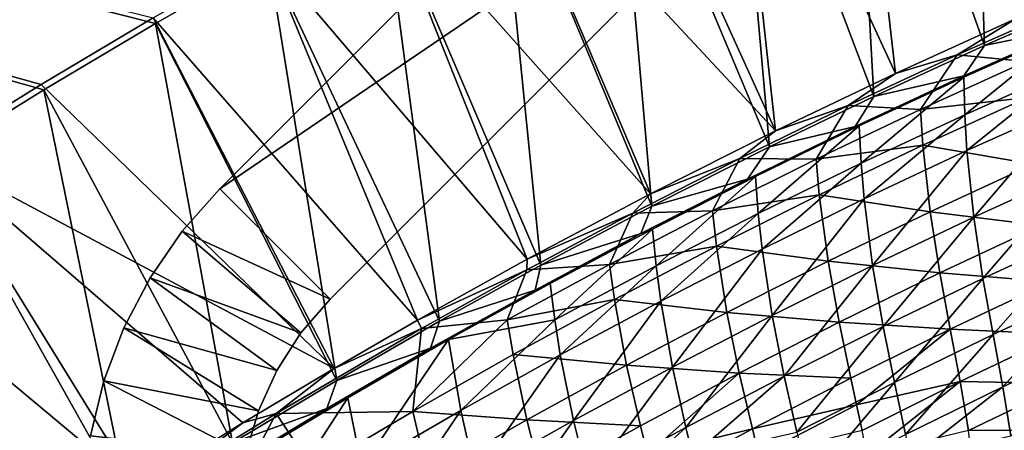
# Model space of a CAD drawing. Header units: metres. Extents: x -1 to 1402, y -1402 to 1.
# Tile 201 of 256: x 457 to 583, y -176 to -123. Entities that reach past the tile are written whole.
import ezdxf

# ---------------------------------------------------------------- set-up
doc = ezdxf.new("R2010")
doc.units = ezdxf.units.M

msp = doc.modelspace()

# ---------------------------------------------------------------- linework, layer by layer
at = {"layer": 'None0'}
for points in [[(11.242748, -7.263255), (445.420502, -141.127594), (459.60553, -132.340759)], [(459.60553, -132.340759), (473.944519, -123.807503), (11.242748, -7.263255)], [(473.944519, -123.807503), (488.434204, -115.532715), (11.242748, -7.263255)], [(11.242748, -7.263255, -3), (473.628601, -123.095764, -3), (459.272522, -131.637451, -3)], [(459.272522, -131.637451, -3), (445.070618, -140.433121, -3), (11.242748, -7.263255, -3)], [(580.232666, -126.645905, -29.541725), (578.341919, -71.605064), (563.022095, -78.217552)], [(580.232666, -126.645905, -29.541725), (594.295898, -120.49382, -29.542084), (578.341919, -71.605064)], [(562.812622, -77.463814, -3), (568.834473, -130.21492, -32.126598), (547.603577, -84.373436, -3)], [(566.057861, -133.163712, -29.541361), (563.022095, -78.217552), (547.831238, -85.121246)], [(584.300415, -123.202789, -32.126995), (568.834473, -130.21492, -32.126598), (562.812622, -77.463814, -3)], [(566.057861, -133.163712, -29.541361), (580.232666, -126.645905, -29.541725), (563.022095, -78.217552)], [(547.603577, -84.373436, -3), (553.415039, -137.586761, -32.126205), (532.527649, -91.568794, -3)], [(568.834473, -130.21492, -32.126598), (553.415039, -137.586761, -32.126205), (547.603577, -84.373436, -3)], [(552.666199, -139.61821, -29.541018), (547.831238, -85.121246), (532.773315, -92.310226)], [(552.666199, -139.61821, -29.541018), (566.057861, -133.163712, -29.541361), (547.831238, -85.121246)], [(553.415039, -137.586761, -32.126205), (517.588623, -99.044159, -3), (532.527649, -91.568794, -3)], [(537.578003, -147.24173, -29.54064), (532.773315, -92.310226), (517.852112, -99.778801)], [(537.578003, -147.24173, -29.54064), (552.666199, -139.61821, -29.541018), (532.773315, -92.310226)], [(537.407288, -145.649628, -32.125801), (502.790039, -106.793991, -3), (517.588623, -99.044159, -3)], [(553.415039, -137.586761, -32.126205), (537.407288, -145.649628, -32.125801), (517.588623, -99.044159, -3)], [(523.345032, -154.780685, -29.540298), (517.852112, -99.778801), (503.071228, -107.521416)], [(523.345032, -154.780685, -29.540298), (537.578003, -147.24173, -29.54064), (517.852112, -99.778801)], [(521.588806, -154.035538, -32.125423), (488.135559, -114.812927, -3), (502.790039, -106.793991, -3)], [(537.407288, -145.649628, -32.125801), (521.588806, -154.035538, -32.125423), (502.790039, -106.793991, -3)], [(510.370972, -161.952545, -29.540003), (503.071228, -107.521416), (488.434204, -115.532715)], [(510.370972, -161.952545, -29.540003), (523.345032, -154.780685, -29.540298), (503.071228, -107.521416)], [(507.524811, -161.848038, -32.125107), (473.628601, -123.095764, -3), (488.135559, -114.812927, -3)], [(521.588806, -154.035538, -32.125423), (507.524811, -161.848038, -32.125107), (488.135559, -114.812927, -3)], [(497.171967, -169.548035, -29.539728), (488.434204, -115.532715), (473.944519, -123.807503)], [(497.171967, -169.548035, -29.539728), (510.370972, -161.952545, -29.540003), (488.434204, -115.532715)], [(580.232666, -126.645905, -29.541725), (591.634827, -124.308807, -30.957695), (594.295898, -120.49382, -29.542084)], [(576.731995, -127.841568, -32.845062), (584.300415, -123.202789, -32.126995), (590.83606, -121.596039, -32.845074)], [(576.731995, -127.841568, -32.845062), (590.83606, -121.596039, -32.845074), (585.534973, -128.691864, -60.699944)], [(496.840607, -168.012024, -32.124886), (459.272522, -131.637451, -3), (473.628601, -123.095764, -3)], [(507.524811, -161.848038, -32.125107), (496.840607, -168.012024, -32.124886), (473.628601, -123.095764, -3)], [(568.834473, -130.21492, -32.126598), (584.300415, -123.202789, -32.126995), (576.731995, -127.841568, -32.845062)], [(483.796387, -177.55954, -29.539478), (473.944519, -123.807503), (459.60553, -132.340759)], [(483.796387, -177.55954, -29.539478), (497.171967, -169.548035, -29.539728), (473.944519, -123.807503)], [(577.566223, -130.714218, -32.359455), (591.059265, -124.724678, -32.358475), (577.592163, -130.534195, -30.957979)], [(591.059265, -124.724678, -32.358475), (577.566223, -130.714218, -32.359455), (577.707031, -135.51712, -60.230518)], [(577.592163, -130.534195, -30.957979), (591.059265, -124.724678, -32.358475), (591.634827, -124.308807, -30.957695)], [(577.592163, -130.534195, -30.957979), (591.634827, -124.308807, -30.957695), (580.232666, -126.645905, -29.541725)], [(591.059265, -124.724678, -32.358475), (577.707031, -135.51712, -60.230518), (591.092163, -129.545959, -60.229717)], [(566.057861, -133.163712, -29.541361), (577.592163, -130.534195, -30.957979), (580.232666, -126.645905, -29.541725)], [(562.746094, -134.348923, -32.845047), (568.834473, -130.21492, -32.126598), (576.731995, -127.841568, -32.845062)], [(562.746094, -134.348923, -32.845047), (576.731995, -127.841568, -32.845062), (572.036743, -134.82608, -60.700226)], [(572.036743, -134.82608, -60.700226), (576.731995, -127.841568, -32.845062), (585.534973, -128.691864, -60.699944)], [(572.036743, -134.82608, -60.700226), (585.534973, -128.691864, -60.699944), (585.737061, -133.288254, -88.591904)], [(591.092163, -129.545959, -60.229717), (577.707031, -135.51712, -60.230518), (577.984985, -140.101135, -88.135147)], [(591.092163, -129.545959, -60.229717), (577.984985, -140.101135, -88.135147), (591.266541, -134.145279, -88.135345)], [(553.415039, -137.586761, -32.126205), (568.834473, -130.21492, -32.126598), (562.746094, -134.348923, -32.845047)], [(563.665527, -137.018555, -30.958315), (577.566223, -130.714218, -32.359455), (577.592163, -130.534195, -30.957979)], [(563.665527, -137.018555, -30.958315), (577.592163, -130.534195, -30.957979), (566.057861, -133.163712, -29.541361)], [(564.164551, -136.952576, -32.360439), (577.566223, -130.714218, -32.359455), (563.665527, -137.018555, -30.958315)], [(577.566223, -130.714218, -32.359455), (564.164551, -136.952576, -32.360439), (564.415833, -141.732758, -60.231087)], [(577.566223, -130.714218, -32.359455), (564.415833, -141.732758, -60.231087), (577.707031, -135.51712, -60.230518)], [(459.272522, -131.637451, -3), (496.840607, -168.012024, -32.124886), (445.070618, -140.433121, -3)], [(470.560699, -185.805908, -29.539268), (459.60553, -132.340759), (445.420502, -141.127594)], [(470.560699, -185.805908, -29.539268), (483.796387, -177.55954, -29.539478), (459.60553, -132.340759)], [(552.666199, -139.61821, -29.541018), (563.665527, -137.018555, -30.958315), (566.057861, -133.163712, -29.541361)], [(572.343872, -139.405685, -88.59166), (572.036743, -134.82608, -60.700226), (585.737061, -133.288254, -88.591904)], [(572.343872, -139.405685, -88.59166), (585.737061, -133.288254, -88.591904), (586.476807, -141.867111, -144.436935)], [(548.882263, -141.11261, -32.845081), (553.415039, -137.586761, -32.126205), (562.746094, -134.348923, -32.845047)], [(548.882263, -141.11261, -32.845081), (562.746094, -134.348923, -32.845047), (558.636902, -141.206741, -60.700264)], [(558.636902, -141.206741, -60.700264), (562.746094, -134.348923, -32.845047), (572.036743, -134.82608, -60.700226)], [(558.636902, -141.206741, -60.700264), (572.036743, -134.82608, -60.700226), (572.343872, -139.405685, -88.59166)], [(591.266541, -134.145279, -88.135345), (577.984985, -140.101135, -88.135147), (578.867493, -148.658463, -144.005646)], [(578.867493, -148.658463, -144.005646), (591.954468, -142.725037, -144.006744), (591.266541, -134.145279, -88.135345)], [(577.707031, -135.51712, -60.230518), (564.415833, -141.732758, -60.231087), (564.799683, -146.297516, -88.134453)], [(577.707031, -135.51712, -60.230518), (564.799683, -146.297516, -88.134453), (577.984985, -140.101135, -88.135147)], [(537.407288, -145.649628, -32.125801), (553.415039, -137.586761, -32.126205), (548.882263, -141.11261, -32.845081)], [(563.665527, -137.018555, -30.958315), (549.860535, -143.756195, -30.958693), (550.856445, -143.436646, -32.361416)], [(549.860535, -143.756195, -30.958693), (563.665527, -137.018555, -30.958315), (552.666199, -139.61821, -29.541018)], [(551.220886, -148.189651, -60.231403), (564.164551, -136.952576, -32.360439), (550.856445, -143.436646, -32.361416)], [(550.856445, -143.436646, -32.361416), (564.164551, -136.952576, -32.360439), (563.665527, -137.018555, -30.958315)], [(564.164551, -136.952576, -32.360439), (551.220886, -148.189651, -60.231403), (564.415833, -141.732758, -60.231087)], [(537.578003, -147.24173, -29.54064), (549.860535, -143.756195, -30.958693), (552.666199, -139.61821, -29.541018)], [(559.051453, -145.765427, -88.590897), (558.636902, -141.206741, -60.700264), (572.343872, -139.405685, -88.59166)], [(559.051453, -145.765427, -88.590897), (572.343872, -139.405685, -88.59166), (573.280518, -147.959045, -144.436417)], [(577.984985, -140.101135, -88.135147), (564.799683, -146.297516, -88.134453), (565.880371, -154.825439, -144.003693)], [(577.984985, -140.101135, -88.135147), (565.880371, -154.825439, -144.003693), (578.867493, -148.658463, -144.005646)], [(573.280518, -147.959045, -144.436417), (572.343872, -139.405685, -88.59166), (586.476807, -141.867111, -144.436935)], [(445.070618, -140.433121, -3), (471.642487, -183.353882, -32.124447), (431.026154, -149.478027, -3)], [(457.46814, -194.282578, -29.539103), (445.420502, -141.127594), (431.3927, -150.163284)], [(496.840607, -168.012024, -32.124886), (485.151154, -174.986893, -32.124664), (445.070618, -140.433121, -3)], [(445.070618, -140.433121, -3), (485.151154, -174.986893, -32.124664), (471.642487, -183.353882, -32.124447)], [(457.46814, -194.282578, -29.539103), (470.560699, -185.805908, -29.539268), (445.420502, -141.127594)], [(535.143433, -148.127518, -32.845139), (537.407288, -145.649628, -32.125801), (548.882263, -141.11261, -32.845081)], [(535.143433, -148.127518, -32.845139), (548.882263, -141.11261, -32.845081), (545.337646, -147.828873, -60.700054)], [(545.337646, -147.828873, -60.700054), (548.882263, -141.11261, -32.845081), (558.636902, -141.206741, -60.700264)], [(545.337646, -147.828873, -60.700054), (558.636902, -141.206741, -60.700264), (559.051453, -145.765427, -88.590897)], [(564.415833, -141.732758, -60.231087), (551.220886, -148.189651, -60.231403), (551.71283, -152.731003, -88.133232)], [(564.415833, -141.732758, -60.231087), (551.71283, -152.731003, -88.133232), (564.799683, -146.297516, -88.134453)], [(586.476807, -141.867111, -144.436935), (587.520874, -149.714645, -200.34201), (573.280518, -147.959045, -144.436417)], [(549.860535, -143.756195, -30.958693), (536.180237, -150.742493, -30.959097), (537.644104, -150.1633, -32.362373)], [(536.180237, -150.742493, -30.959097), (549.860535, -143.756195, -30.958693), (537.578003, -147.24173, -29.54064)], [(549.860535, -143.756195, -30.958693), (537.644104, -150.1633, -32.362373), (550.856445, -143.436646, -32.361416)], [(550.856445, -143.436646, -32.361416), (537.644104, -150.1633, -32.362373), (538.12439, -154.884537, -60.231449)], [(538.12439, -154.884537, -60.231449), (551.220886, -148.189651, -60.231403), (550.856445, -143.436646, -32.361416)], [(580.042847, -156.48761, -199.937241), (591.954468, -142.725037, -144.006744), (578.867493, -148.658463, -144.005646)], [(591.954468, -142.725037, -144.006744), (580.042847, -156.48761, -199.937241), (592.951599, -150.568787, -199.938751)], [(521.588806, -154.035538, -32.125423), (537.407288, -145.649628, -32.125801), (535.143433, -148.127518, -32.845139)], [(545.861755, -152.36232, -88.589592), (545.337646, -147.828873, -60.700054), (559.051453, -145.765427, -88.590897)], [(545.861755, -152.36232, -88.589592), (559.051453, -145.765427, -88.590897), (560.18866, -154.285843, -144.435028)], [(564.799683, -146.297516, -88.134453), (551.71283, -152.731003, -88.133232), (552.995422, -161.222214, -144.000839)], [(564.799683, -146.297516, -88.134453), (552.995422, -161.222214, -144.000839), (565.880371, -154.825439, -144.003693)], [(560.18866, -154.285843, -144.435028), (559.051453, -145.765427, -88.590897), (573.280518, -147.959045, -144.436417)], [(523.345032, -154.780685, -29.540298), (536.180237, -150.742493, -30.959097), (537.578003, -147.24173, -29.54064)], [(521.533325, -155.388245, -32.845154), (521.588806, -154.035538, -32.125423), (535.143433, -148.127518, -32.845139)], [(521.533325, -155.388245, -32.845154), (535.143433, -148.127518, -32.845139), (532.140869, -154.687485, -60.699574)], [(532.140869, -154.687485, -60.699574), (535.143433, -148.127518, -32.845139), (545.337646, -147.828873, -60.700054)], [(532.140869, -154.687485, -60.699574), (545.337646, -147.828873, -60.700054), (545.861755, -152.36232, -88.589592)], [(538.726807, -159.398224, -88.131462), (551.220886, -148.189651, -60.231403), (538.12439, -154.884537, -60.231449)], [(551.220886, -148.189651, -60.231403), (538.726807, -159.398224, -88.131462), (551.71283, -152.731003, -88.133232)], [(573.280518, -147.959045, -144.436417), (574.504456, -155.788879, -200.341385), (560.18866, -154.285843, -144.435028)], [(578.867493, -148.658463, -144.005646), (565.880371, -154.825439, -144.003693), (567.236755, -162.634033, -199.934647)], [(567.236755, -162.634033, -199.934647), (580.042847, -156.48761, -199.937241), (578.867493, -148.658463, -144.005646)], [(587.520874, -149.714645, -200.34201), (574.504456, -155.788879, -200.341385), (573.280518, -147.959045, -144.436417)], [(471.642487, -183.353882, -32.124447), (454.901917, -194.190506, -32.124233), (431.026154, -149.478027, -3)], [(444.521912, -202.984924, -29.538986), (457.46814, -194.282578, -29.539103), (431.3927, -150.163284)], [(536.180237, -150.742493, -30.959097), (524.529785, -157.129532, -32.3633), (537.644104, -150.1633, -32.362373)], [(537.644104, -150.1633, -32.362373), (524.529785, -157.129532, -32.3633), (525.128723, -161.81427, -60.231201)], [(537.644104, -150.1633, -32.362373), (525.128723, -161.81427, -60.231201), (538.12439, -154.884537, -60.231449)], [(574.504456, -155.788879, -200.341385), (587.520874, -149.714645, -200.34201), (588.697083, -156.937531, -256.286987)], [(536.180237, -150.742493, -30.959097), (522.627563, -157.9729, -30.95952), (524.529785, -157.129532, -32.3633)], [(522.627563, -157.9729, -30.95952), (536.180237, -150.742493, -30.959097), (523.345032, -154.780685, -29.540298)], [(592.951599, -150.568787, -199.938751), (580.042847, -156.48761, -199.937241), (581.339111, -163.693146, -255.9048)], [(594.085388, -157.784637, -255.906403), (592.951599, -150.568787, -199.938751), (581.339111, -163.693146, -255.9048)], [(532.7771, -159.191284, -88.587738), (532.140869, -154.687485, -60.699574), (545.861755, -152.36232, -88.589592)], [(532.7771, -159.191284, -88.587738), (545.861755, -152.36232, -88.589592), (547.203491, -160.842026, -144.432693)], [(551.71283, -152.731003, -88.133232), (538.726807, -159.398224, -88.131462), (540.215027, -167.845047, -143.99704)], [(551.71283, -152.731003, -88.133232), (540.215027, -167.845047, -143.99704), (552.995422, -161.222214, -144.000839)], [(547.203491, -160.842026, -144.432693), (545.861755, -152.36232, -88.589592), (560.18866, -154.285843, -144.435028)], [(507.524811, -161.848038, -32.125107), (521.588806, -154.035538, -32.125423), (521.533325, -155.388245, -32.845154)], [(510.370972, -161.952545, -29.540003), (522.627563, -157.9729, -30.95952), (523.345032, -154.780685, -29.540298)], [(519.049194, -161.778656, -60.698814), (521.533325, -155.388245, -32.845154), (532.140869, -154.687485, -60.699574)], [(519.049194, -161.778656, -60.698814), (532.140869, -154.687485, -60.699574), (532.7771, -159.191284, -88.587738)], [(538.12439, -154.884537, -60.231449), (525.128723, -161.81427, -60.231201), (525.843994, -166.295868, -88.129128)], [(525.843994, -166.295868, -88.129128), (538.726807, -159.398224, -88.131462), (538.12439, -154.884537, -60.231449)], [(560.18866, -154.285843, -144.435028), (561.595459, -162.091431, -200.339676), (547.203491, -160.842026, -144.432693)], [(565.880371, -154.825439, -144.003693), (552.995422, -161.222214, -144.000839), (554.535645, -169.003937, -199.930908)], [(565.880371, -154.825439, -144.003693), (554.535645, -169.003937, -199.930908), (567.236755, -162.634033, -199.934647)], [(574.504456, -155.788879, -200.341385), (561.595459, -162.091431, -200.339676), (560.18866, -154.285843, -144.435028)], [(508.041382, -162.897675, -32.845131), (507.524811, -161.848038, -32.125107), (521.533325, -155.388245, -32.845154)], [(508.041382, -162.897675, -32.845131), (521.533325, -155.388245, -32.845154), (519.049194, -161.778656, -60.698814)], [(561.595459, -162.091431, -200.339676), (574.504456, -155.788879, -200.341385), (575.84436, -162.998383, -256.286316)], [(580.042847, -156.48761, -199.937241), (567.236755, -162.634033, -199.934647), (568.697876, -169.824051, -255.902023)], [(581.339111, -163.693146, -255.9048), (580.042847, -156.48761, -199.937241), (568.697876, -169.824051, -255.902023)], [(574.504456, -155.788879, -200.341385), (588.697083, -156.937531, -256.286987), (575.84436, -162.998383, -256.286316)], [(524.529785, -157.129532, -32.3633), (511.516052, -164.332611, -32.364185), (525.128723, -161.81427, -60.231201)], [(522.627563, -157.9729, -30.95952), (511.516052, -164.332611, -32.364185), (524.529785, -157.129532, -32.3633)], [(575.84436, -162.998383, -256.286316), (588.697083, -156.937531, -256.286987), (589.83313, -163.642624, -312.249084)], [(581.339111, -163.693146, -255.9048), (582.584106, -170.381287, -311.887299), (594.085388, -157.784637, -255.906403)], [(582.584106, -170.381287, -311.887299), (595.182983, -164.482285, -311.88858), (594.085388, -157.784637, -255.906403)], [(522.627563, -157.9729, -30.95952), (509.205505, -165.442795, -30.959948), (511.516052, -164.332611, -32.364185)], [(509.205505, -165.442795, -30.959948), (522.627563, -157.9729, -30.95952), (510.370972, -161.952545, -29.540003)], [(519.799927, -166.24823, -88.585297), (519.049194, -161.778656, -60.698814), (532.7771, -159.191284, -88.587738)], [(519.799927, -166.24823, -88.585297), (532.7771, -159.191284, -88.587738), (534.327271, -167.622162, -144.429413)], [(527.541504, -174.690323, -143.992294), (538.726807, -159.398224, -88.131462), (525.843994, -166.295868, -88.129128)], [(538.726807, -159.398224, -88.131462), (527.541504, -174.690323, -143.992294), (540.215027, -167.845047, -143.99704)], [(534.327271, -167.622162, -144.429413), (532.7771, -159.191284, -88.587738), (547.203491, -160.842026, -144.432693)], [(547.203491, -160.842026, -144.432693), (548.796143, -168.61647, -200.336792), (534.327271, -167.622162, -144.429413)], [(552.995422, -161.222214, -144.000839), (540.215027, -167.845047, -143.99704), (541.941833, -175.593231, -199.926025)], [(552.995422, -161.222214, -144.000839), (541.941833, -175.593231, -199.926025), (554.535645, -169.003937, -199.930908)], [(561.595459, -162.091431, -200.339676), (548.796143, -168.61647, -200.336792), (547.203491, -160.842026, -144.432693)], [(496.840607, -168.012024, -32.124886), (507.524811, -161.848038, -32.125107), (508.041382, -162.897675, -32.845131)], [(497.171967, -169.548035, -29.539728), (509.205505, -165.442795, -30.959948), (510.370972, -161.952545, -29.540003)], [(506.933228, -173.530579, -88.58226), (508.041382, -162.897675, -32.845131), (519.049194, -161.778656, -60.698814)], [(519.799927, -166.24823, -88.585297), (506.933228, -173.530579, -88.58226), (519.049194, -161.778656, -60.698814)], [(525.128723, -161.81427, -60.231201), (511.516052, -164.332611, -32.364185), (513.066956, -173.420929, -88.12619)], [(525.128723, -161.81427, -60.231201), (513.066956, -173.420929, -88.12619), (525.843994, -166.295868, -88.129128)], [(563.101563, -169.281677, -256.284454), (548.796143, -168.61647, -200.336792), (561.595459, -162.091431, -200.339676)], [(567.236755, -162.634033, -199.934647), (554.535645, -169.003937, -199.930908), (556.163879, -176.172867, -255.898041)], [(568.697876, -169.824051, -255.902023), (567.236755, -162.634033, -199.934647), (556.163879, -176.172867, -255.898041)], [(575.84436, -162.998383, -256.286316), (563.101563, -169.281677, -256.284454), (561.595459, -162.091431, -200.339676)], [(489.407837, -173.791077, -32.845131), (496.840607, -168.012024, -32.124886), (508.041382, -162.897675, -32.845131)], [(489.407837, -173.791077, -32.845131), (508.041382, -162.897675, -32.845131), (506.933228, -173.530579, -88.58226)], [(563.101563, -169.281677, -256.284454), (575.84436, -162.998383, -256.286316), (563.838684, -172.677216, -284.265472)], [(563.838684, -172.677216, -284.265472), (575.84436, -162.998383, -256.286316), (577.128845, -169.690964, -312.248627)], [(568.697876, -169.824051, -255.902023), (570.092468, -176.497925, -311.884888), (581.339111, -163.693146, -255.9048)], [(570.092468, -176.497925, -311.884888), (582.584106, -170.381287, -311.887299), (581.339111, -163.693146, -255.9048)], [(575.84436, -162.998383, -256.286316), (589.83313, -163.642624, -312.249084), (577.128845, -169.690964, -312.248627)], [(577.128845, -169.690964, -312.248627), (589.83313, -163.642624, -312.249084), (590.757202, -169.936844, -368.195435)], [(509.205505, -165.442795, -30.959948), (498.605591, -171.769836, -32.365005), (511.516052, -164.332611, -32.364185)], [(511.516052, -164.332611, -32.364185), (498.605591, -171.769836, -32.365005), (500.398438, -180.770432, -88.122635)], [(511.516052, -164.332611, -32.364185), (500.398438, -180.770432, -88.122635), (513.066956, -173.420929, -88.12619)], [(595.182983, -164.482285, -311.88858), (582.584106, -170.381287, -311.887299), (583.605774, -176.659164, -367.86618)], [(509.205505, -165.442795, -30.959948), (495.918213, -173.146957, -30.960371), (498.605591, -171.769836, -32.365005)], [(495.918213, -173.146957, -30.960371), (509.205505, -165.442795, -30.959948), (497.171967, -169.548035, -29.539728)], [(506.933228, -173.530579, -88.58226), (519.799927, -166.24823, -88.585297), (521.5625, -174.621872, -144.42511)], [(525.843994, -166.295868, -88.129128), (513.066956, -173.420929, -88.12619), (514.977478, -181.7547, -143.986542)], [(514.977478, -181.7547, -143.986542), (527.541504, -174.690323, -143.992294), (525.843994, -166.295868, -88.129128)], [(521.5625, -174.621872, -144.42511), (519.799927, -166.24823, -88.585297), (534.327271, -167.622162, -144.429413)], [(534.327271, -167.622162, -144.429413), (536.108948, -175.358215, -200.332703), (521.5625, -174.621872, -144.42511)], [(540.215027, -167.845047, -143.99704), (527.541504, -174.690323, -143.992294), (529.457703, -182.397919, -199.919937)], [(540.215027, -167.845047, -143.99704), (529.457703, -182.397919, -199.919937), (541.941833, -175.593231, -199.926025)], [(548.796143, -168.61647, -200.336792), (536.108948, -175.358215, -200.332703), (534.327271, -167.622162, -144.429413)], [(485.151154, -174.986893, -32.124664), (496.840607, -168.012024, -32.124886), (489.407837, -173.791077, -32.845131)], [(536.108948, -175.358215, -200.332703), (548.796143, -168.61647, -200.336792), (537.034485, -178.994232, -228.300873)], [(537.034485, -178.994232, -228.300873), (548.796143, -168.61647, -200.336792), (550.471069, -175.781235, -256.281342)], [(554.535645, -169.003937, -199.930908), (541.941833, -175.593231, -199.926025), (542.842346, -179.234116, -227.906097)], [(556.163879, -176.172867, -255.898041), (554.535645, -169.003937, -199.930908), (542.842346, -179.234116, -227.906097)], [(548.796143, -168.61647, -200.336792), (563.101563, -169.281677, -256.284454), (550.471069, -175.781235, -256.281342)], [(483.796387, -177.55954, -29.539478), (495.918213, -173.146957, -30.960371), (497.171967, -169.548035, -29.539728)], [(550.471069, -175.781235, -256.281342), (563.101563, -169.281677, -256.284454), (563.838684, -172.677216, -284.265472)], [(556.163879, -176.172867, -255.898041), (557.71051, -182.827332, -311.881287), (568.697876, -169.824051, -255.902023)], [(557.71051, -182.827332, -311.881287), (570.092468, -176.497925, -311.884888), (568.697876, -169.824051, -255.902023)], [(577.128845, -169.690964, -312.248627), (564.536865, -175.956329, -312.24704), (563.838684, -172.677216, -284.265472)], [(565.174988, -179.131454, -340.224548), (564.536865, -175.956329, -312.24704), (577.128845, -169.690964, -312.248627)], [(578.186951, -175.970047, -368.194885), (565.174988, -179.131454, -340.224548), (577.128845, -169.690964, -312.248627)], [(582.584106, -170.381287, -311.887299), (570.092468, -176.497925, -311.884888), (570.711487, -179.673553, -339.876038)], [(583.605774, -176.659164, -367.86618), (582.584106, -170.381287, -311.887299), (570.711487, -179.673553, -339.876038)], [(590.757202, -169.936844, -368.195435), (578.186951, -175.970047, -368.194885), (577.128845, -169.690964, -312.248627)], [(578.186951, -175.970047, -368.194885), (590.757202, -169.936844, -368.195435), (591.297668, -175.928421, -424.104828)], [(495.918213, -173.146957, -30.960371), (485.800964, -179.438553, -32.365749), (498.605591, -171.769836, -32.365005)], [(498.605591, -171.769836, -32.365005), (485.800964, -179.438553, -32.365749), (487.841156, -188.341446, -88.118431)], [(498.605591, -171.769836, -32.365005), (487.841156, -188.341446, -88.118431), (500.398438, -180.770432, -88.122635)], [(563.838684, -172.677216, -284.265472), (551.286804, -179.164932, -284.262482), (550.471069, -175.781235, -256.281342)], [(564.536865, -175.956329, -312.24704), (551.286804, -179.164932, -284.262482), (563.838684, -172.677216, -284.265472)], [(474.759918, -182.790756, -32.845146), (485.151154, -174.986893, -32.124664), (489.407837, -173.791077, -32.845131)], [(481.543793, -188.761719, -88.574265), (474.759918, -182.790756, -32.845146), (489.407837, -173.791077, -32.845131)], [(494.180176, -181.035889, -88.578583), (481.543793, -188.761719, -88.574265), (489.407837, -173.791077, -32.845131)], [(495.918213, -173.146957, -30.960371), (482.76828, -181.080933, -30.960777), (485.800964, -179.438553, -32.365749)], [(482.76828, -181.080933, -30.960777), (495.918213, -173.146957, -30.960371), (483.796387, -177.55954, -29.539478)], [(494.180176, -181.035889, -88.578583), (489.407837, -173.791077, -32.845131), (506.933228, -173.530579, -88.58226)], [(494.180176, -181.035889, -88.578583), (506.933228, -173.530579, -88.58226), (508.912109, -181.838318, -144.419785)], [(513.066956, -173.420929, -88.12619), (500.398438, -180.770432, -88.122635), (502.525726, -189.034836, -143.979767)], [(513.066956, -173.420929, -88.12619), (502.525726, -189.034836, -143.979767), (514.977478, -181.7547, -143.986542)], [(508.912109, -181.838318, -144.419785), (506.933228, -173.530579, -88.58226), (521.5625, -174.621872, -144.42511)], [(471.642487, -183.353882, -32.124447), (485.151154, -174.986893, -32.124664), (474.759918, -182.790756, -32.845146)], [(521.5625, -174.621872, -144.42511), (523.536377, -182.311951, -200.327377), (508.912109, -181.838318, -144.419785)], [(517.085815, -189.414261, -199.912613), (527.541504, -174.690323, -143.992294), (514.977478, -181.7547, -143.986542)], [(527.541504, -174.690323, -143.992294), (517.085815, -189.414261, -199.912613), (529.457703, -182.397919, -199.919937)], [(536.108948, -175.358215, -200.332703), (523.536377, -182.311951, -200.327377), (521.5625, -174.621872, -144.42511)], [(523.536377, -182.311951, -200.327377), (536.108948, -175.358215, -200.332703), (537.034485, -178.994232, -228.300873)], [(541.941833, -175.593231, -199.926025), (529.457703, -182.397919, -199.919937), (530.446167, -186.021484, -227.899658)], [(542.842346, -179.234116, -227.906097), (541.941833, -175.593231, -199.926025), (530.446167, -186.021484, -227.899658)], [(550.471069, -175.781235, -256.281342), (537.955505, -182.490891, -256.276947), (537.034485, -178.994232, -228.300873)], [(551.286804, -179.164932, -284.262482), (537.955505, -182.490891, -256.276947), (550.471069, -175.781235, -256.281342)], [(578.847961, -181.940399, -424.103668), (578.186951, -175.970047, -368.194885), (591.297668, -175.928421, -424.104828)], [(591.297668, -175.928421, -424.104828), (591.370544, -178.846069, -452.055786), (578.847961, -181.940399, -424.103668)]]:
    msp.add_3dface(points, dxfattribs=at)
at = {"layer": 'None01'}
for points in [[(482.175842, -145.025269, -541.977783), (556.526306, -70.674828, -541.977783), (570.668396, -84.816963, -541.977783)], [(556.526306, -70.674828, -521.977783), (556.526306, -70.674828, -541.977783), (482.175842, -145.025269, -521.977783)], [(556.526306, -70.674828, -541.977783), (482.175842, -145.025269, -541.977783), (482.175842, -145.025269, -521.977783)], [(556.526306, -70.674828, -521.977783), (482.175842, -145.025269, -521.977783), (570.668396, -84.816963, -521.977783)], [(496.317963, -159.167404, -541.977783), (482.175842, -145.025269, -541.977783), (570.668396, -84.816963, -541.977783)], [(570.668396, -84.816963, -521.977783), (482.175842, -145.025269, -521.977783), (496.317963, -159.167404, -521.977783)], [(496.317963, -159.167404, -521.977783), (496.317963, -159.167404, -541.977783), (570.668396, -84.816963, -521.977783)], [(496.317963, -159.167404, -541.977783), (570.668396, -84.816963, -541.977783), (570.668396, -84.816963, -521.977783)], [(477.371246, -150.448532, -541.977783), (482.175842, -145.025269, -541.977783), (496.317963, -159.167404, -541.977783)], [(477.371246, -150.448532, -521.977783), (482.175842, -145.025269, -521.977783), (477.371246, -150.448532, -541.977783)], [(477.371246, -150.448532, -541.977783), (482.175842, -145.025269, -521.977783), (482.175842, -145.025269, -541.977783)], [(482.175842, -145.025269, -521.977783), (477.371246, -150.448532, -521.977783), (496.317963, -159.167404, -521.977783)], [(473.255371, -156.411392, -541.977783), (477.371246, -150.448532, -541.977783), (492.580597, -163.48056, -541.977783)], [(473.255371, -156.411392, -521.977783), (477.371246, -150.448532, -521.977783), (473.255371, -156.411392, -541.977783)], [(473.255371, -156.411392, -541.977783), (477.371246, -150.448532, -521.977783), (477.371246, -150.448532, -541.977783)], [(477.371246, -150.448532, -521.977783), (473.255371, -156.411392, -521.977783), (492.580597, -163.48056, -521.977783)], [(492.580597, -163.48056, -541.977783), (477.371246, -150.448532, -541.977783), (496.317963, -159.167404, -541.977783)], [(496.317963, -159.167404, -521.977783), (477.371246, -150.448532, -521.977783), (492.580597, -163.48056, -521.977783)], [(469.888245, -162.826904, -541.977783), (473.255371, -156.411392, -541.977783), (489.495087, -168.281708, -541.977783)], [(469.888245, -162.826904, -521.977783), (473.255371, -156.411392, -521.977783), (469.888245, -162.826904, -541.977783)], [(469.888245, -162.826904, -541.977783), (473.255371, -156.411392, -521.977783), (473.255371, -156.411392, -541.977783)], [(473.255371, -156.411392, -521.977783), (469.888245, -162.826904, -521.977783), (489.495087, -168.281708, -521.977783)], [(489.495087, -168.281708, -541.977783), (473.255371, -156.411392, -541.977783), (492.580597, -163.48056, -541.977783)], [(492.580597, -163.48056, -521.977783), (473.255371, -156.411392, -521.977783), (489.495087, -168.281708, -521.977783)], [(496.317963, -159.167404, -521.977783), (492.580597, -163.48056, -521.977783), (496.317963, -159.167404, -541.977783)], [(492.580597, -163.48056, -521.977783), (492.580597, -163.48056, -541.977783), (496.317963, -159.167404, -541.977783)], [(467.319, -169.601486, -541.977783), (469.888245, -162.826904, -541.977783), (487.124268, -173.473099, -541.977783)], [(467.319, -169.601486, -521.977783), (469.888245, -162.826904, -521.977783), (467.319, -169.601486, -541.977783)], [(467.319, -169.601486, -541.977783), (469.888245, -162.826904, -521.977783), (469.888245, -162.826904, -541.977783)], [(469.888245, -162.826904, -521.977783), (467.319, -169.601486, -521.977783), (487.124268, -173.473099, -521.977783)], [(487.124268, -173.473099, -541.977783), (469.888245, -162.826904, -541.977783), (489.495087, -168.281708, -541.977783)], [(489.495087, -168.281708, -521.977783), (469.888245, -162.826904, -521.977783), (487.124268, -173.473099, -521.977783)], [(492.580597, -163.48056, -521.977783), (489.495087, -168.281708, -521.977783), (492.580597, -163.48056, -541.977783)], [(489.495087, -168.281708, -521.977783), (489.495087, -168.281708, -541.977783), (492.580597, -163.48056, -541.977783)], [(489.495087, -168.281708, -521.977783), (487.124268, -173.473099, -521.977783), (489.495087, -168.281708, -541.977783)], [(487.124268, -173.473099, -521.977783), (487.124268, -173.473099, -541.977783), (489.495087, -168.281708, -541.977783)], [(485.516388, -178.949051, -541.977783), (465.585052, -176.636368, -541.977783), (467.319, -169.601486, -541.977783)], [(465.585052, -176.636368, -521.977783), (467.319, -169.601486, -521.977783), (465.585052, -176.636368, -541.977783)], [(465.585052, -176.636368, -541.977783), (467.319, -169.601486, -521.977783), (467.319, -169.601486, -541.977783)], [(467.319, -169.601486, -521.977783), (465.585052, -176.636368, -521.977783), (485.516388, -178.949051, -521.977783)], [(485.516388, -178.949051, -541.977783), (467.319, -169.601486, -541.977783), (487.124268, -173.473099, -541.977783)], [(487.124268, -173.473099, -521.977783), (467.319, -169.601486, -521.977783), (485.516388, -178.949051, -521.977783)], [(487.124268, -173.473099, -521.977783), (485.516388, -178.949051, -521.977783), (487.124268, -173.473099, -541.977783)], [(485.516388, -178.949051, -521.977783), (485.516388, -178.949051, -541.977783), (487.124268, -173.473099, -541.977783)]]:
    msp.add_3dface(points, dxfattribs=at)

doc.saveas('drawing.dxf')
